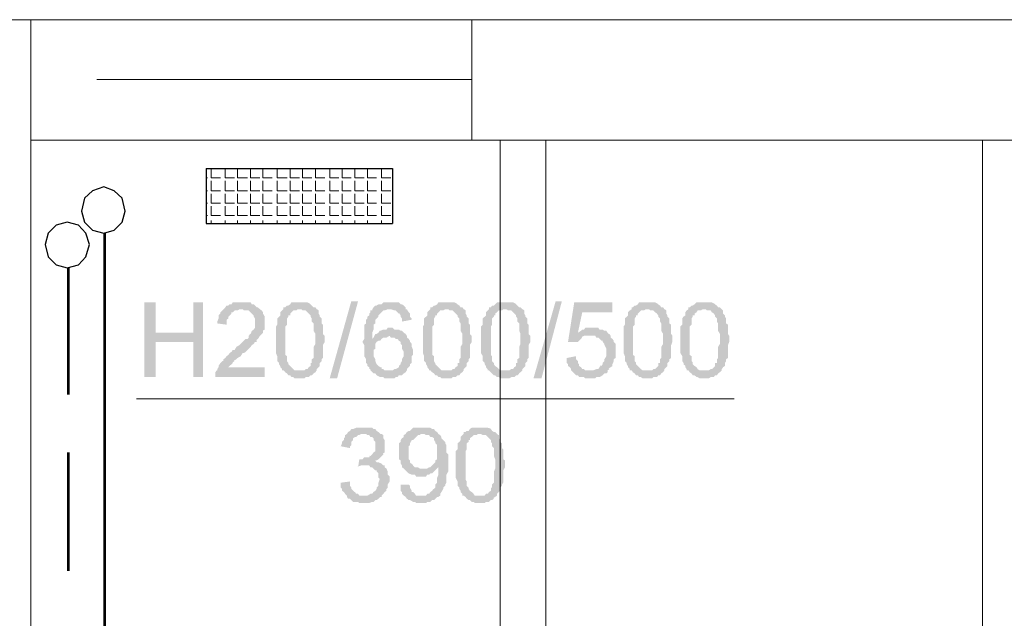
# Model space of a CAD drawing. Header units: millimetres. Extents: x 16 to 647, y 3 to 417.
# Tile 57 of 80: x 250 to 276, y 300 to 316. Entities that reach past the tile are written whole.
import ezdxf

# ---------------------------------------------------------------- set-up
doc = ezdxf.new("R2010")
doc.units = ezdxf.units.MM
doc.header["$MEASUREMENT"] = 0
doc.layers.get('0').update_dxf_attribs({"linetype": 'CONTINUOUS'})

msp = doc.modelspace()

# ---------------------------------------------------------------- hatches: boundary and pattern name
for points in [[(253.675, 308.892), (253.377, 308.892), (253.377, 306.89), (253.675, 306.89), (253.675, 307.833), (254.684, 307.833), (253.675, 308.081)], [(254.949, 308.892), (254.684, 308.892), (254.684, 308.081), (253.675, 308.081), (254.684, 307.833), (254.684, 306.89), (254.949, 306.89)], [(256.471, 308.71), (255.958, 308.71), (256.008, 308.71), (256.041, 308.677), (256.173, 308.677), (256.223, 308.627), (256.256, 308.594), (256.239, 308.611), (256.306, 308.544), (256.306, 308.511), (256.339, 308.462), (256.339, 308.213), (256.306, 308.164), (256.256, 308.131), (256.223, 308.048), (256.206, 308.048), (256.173, 307.998), (256.173, 307.949), (256.14, 307.916), (256.09, 307.916), (256.041, 307.866), (256.008, 307.833), (255.958, 307.783), (255.925, 307.75), (255.842, 307.701), (255.793, 307.618), (255.743, 307.618), (255.71, 307.568), (255.66, 307.535), (255.627, 307.485), (255.578, 307.452), (255.544, 307.403), (255.495, 307.37), (255.495, 307.32), (255.462, 307.32), (255.412, 307.27), (255.362, 307.188), (255.362, 307.155), (255.329, 307.105), (255.329, 307.072), (255.313, 307.072), (255.28, 307.022), (255.28, 306.89), (256.603, 306.89), (256.603, 307.155), (255.627, 307.155), (255.66, 307.188), (255.71, 307.237), (255.743, 307.27), (255.743, 307.287), (255.793, 307.32), (255.776, 307.337), (255.842, 307.37), (255.875, 307.403), (255.958, 307.452), (256.008, 307.535), (256.041, 307.535), (256.09, 307.568), (256.14, 307.618), (256.173, 307.651), (256.223, 307.701), (256.256, 307.75), (256.306, 307.783), (256.339, 307.833), (256.388, 307.833), (256.388, 307.866), (256.372, 307.883), (256.421, 307.916), (256.471, 307.998), (256.521, 308.048), (256.554, 308.081), (256.554, 308.131), (256.537, 308.131), (256.603, 308.164), (256.603, 308.329), (256.603, 308.511), (256.554, 308.594), (256.554, 308.627), (256.521, 308.677)], [(255.958, 308.892), (255.743, 308.892), (255.71, 308.842), (255.66, 308.842), (255.627, 308.809), (255.578, 308.809), (255.544, 308.759), (255.495, 308.71), (255.462, 308.677), (255.412, 308.627), (255.412, 308.594), (255.362, 308.544), (255.362, 308.462), (255.329, 308.379), (255.329, 308.329), (255.578, 308.296), (255.578, 308.429), (255.627, 308.462), (255.627, 308.511), (255.66, 308.544), (255.71, 308.594), (255.71, 308.627), (255.743, 308.627), (255.793, 308.677), (255.875, 308.677), (255.925, 308.71), (256.471, 308.71), (256.421, 308.759), (256.388, 308.759), (256.339, 308.809), (256.306, 308.842), (256.256, 308.842), (256.223, 308.892), (256.041, 308.892)], [(257.1, 308.71), (257.067, 308.677), (257.017, 308.627), (257.017, 308.544), (256.984, 308.511), (256.934, 308.462), (256.934, 308.296), (256.901, 308.247), (256.901, 307.535), (256.934, 307.452), (256.934, 307.32), (256.984, 307.27), (256.984, 307.237), (257.017, 307.188), (257.017, 307.155), (257.067, 307.105), (257.067, 307.072), (257.53, 307.072), (257.398, 307.072), (257.364, 307.105), (257.315, 307.155), (257.282, 307.188), (257.232, 307.237), (257.232, 307.27), (257.216, 307.287), (257.199, 307.32), (257.199, 307.452), (257.149, 307.485), (257.149, 308.247), (257.199, 308.296), (257.199, 308.462), (257.232, 308.511), (257.232, 308.544), (257.282, 308.544), (257.282, 308.594), (257.315, 308.627), (257.364, 308.677), (257.447, 308.677), (257.48, 308.71), (257.53, 308.71)], [(257.53, 308.892), (257.315, 308.892), (257.282, 308.842), (257.232, 308.809), (257.199, 308.809), (257.149, 308.759), (257.1, 308.759), (257.1, 308.71), (257.58, 308.71), (257.613, 308.677), (257.695, 308.677), (257.745, 308.627), (257.778, 308.594), (257.828, 308.544), (257.828, 308.511), (257.861, 308.462), (257.861, 308.379), (257.91, 308.329), (257.91, 308.131), (257.96, 308.048), (257.96, 307.866), (257.96, 307.783), (257.91, 307.701), (257.91, 307.403), (257.861, 307.37), (257.861, 307.27), (257.828, 307.27), (257.828, 307.188), (257.778, 307.155), (257.745, 307.105), (257.695, 307.105), (257.662, 307.072), (257.1, 307.072), (257.149, 307.022), (257.199, 306.989), (257.232, 306.939), (257.282, 306.939), (257.315, 306.89), (257.364, 306.89), (257.398, 306.857), (257.662, 306.857), (257.695, 306.89), (257.778, 306.89), (257.828, 306.939), (257.861, 306.939), (257.91, 306.989), (257.894, 306.989), (257.96, 307.022), (257.993, 307.072), (257.993, 307.105), (258.043, 307.155), (258.076, 307.188), (258.076, 307.27), (258.126, 307.32), (258.126, 307.37), (258.159, 307.403), (258.159, 307.75), (258.208, 307.833), (258.208, 307.998), (258.159, 308.048), (258.159, 308.296), (258.126, 308.329), (258.126, 308.462), (258.076, 308.511), (258.076, 308.544), (258.043, 308.594), (258.043, 308.677), (258.026, 308.693), (257.993, 308.71), (257.96, 308.759), (257.91, 308.759), (257.861, 308.809), (257.828, 308.842), (257.811, 308.859), (257.745, 308.892), (257.613, 308.892)], [(258.341, 306.857), (258.92, 308.925), (259.102, 308.925), (258.539, 306.857)], [(259.482, 308.71), (259.482, 308.677), (259.433, 308.677), (259.433, 308.627), (259.4, 308.594), (259.4, 308.544), (259.35, 308.511), (259.35, 308.462), (259.317, 308.429), (259.317, 308.329), (259.267, 308.296), (259.267, 307.916), (259.218, 307.833), (259.267, 307.75), (259.267, 307.452), (259.317, 307.37), (259.317, 307.27), (259.35, 307.237), (259.35, 307.188), (259.4, 307.155), (259.4, 307.105), (259.433, 307.105), (259.433, 307.072), (259.482, 307.022), (259.515, 306.989), (259.565, 306.989), (259.598, 306.939), (259.697, 306.89), (259.78, 306.89), (259.813, 306.857), (260.078, 306.857), (260.111, 306.89), (260.161, 306.89), (260.194, 306.939), (260.276, 306.939), (260.326, 306.989), (260.376, 307.022), (260.409, 307.072), (259.813, 307.072), (259.78, 307.105), (259.73, 307.105), (259.73, 307.155), (259.697, 307.155), (259.648, 307.188), (259.598, 307.237), (259.565, 307.32), (259.565, 307.37), (259.515, 307.452), (259.515, 307.618), (259.565, 307.651), (259.565, 307.783), (259.598, 307.833), (259.648, 307.866), (259.697, 307.866), (259.73, 307.916), (259.482, 307.916), (259.482, 308.081), (259.515, 308.164), (259.515, 308.296), (259.565, 308.329), (259.565, 308.429), (259.598, 308.462), (259.648, 308.511), (259.648, 308.544), (259.697, 308.594), (259.73, 308.627), (259.78, 308.677), (259.813, 308.677), (259.896, 308.71), (259.946, 308.71)], [(259.946, 308.892), (259.78, 308.892), (259.73, 308.842), (259.648, 308.842), (259.598, 308.809), (259.565, 308.809), (259.515, 308.759), (259.482, 308.71), (259.979, 308.71), (260.078, 308.677), (260.111, 308.677), (260.161, 308.627), (260.194, 308.594), (260.194, 308.611), (260.243, 308.544), (260.243, 308.511), (260.276, 308.462), (260.276, 308.379), (260.541, 308.429), (260.541, 308.462), (260.492, 308.511), (260.492, 308.594), (260.458, 308.627), (260.409, 308.71), (260.376, 308.71), (260.376, 308.759), (260.326, 308.809), (260.276, 308.842), (260.243, 308.842), (260.194, 308.892), (260.028, 308.892)], [(261.038, 308.71), (261.004, 308.677), (260.955, 308.627), (260.955, 308.544), (260.922, 308.511), (260.872, 308.462), (260.872, 308.296), (260.839, 308.247), (260.839, 307.535), (260.872, 307.452), (260.872, 307.32), (260.922, 307.27), (260.922, 307.237), (260.955, 307.188), (260.955, 307.155), (261.004, 307.105), (261.004, 307.072), (261.468, 307.072), (261.335, 307.072), (261.302, 307.105), (261.253, 307.155), (261.22, 307.188), (261.17, 307.237), (261.17, 307.27), (261.153, 307.287), (261.137, 307.32), (261.137, 307.452), (261.087, 307.485), (261.087, 308.247), (261.137, 308.296), (261.137, 308.462), (261.17, 308.511), (261.17, 308.544), (261.22, 308.544), (261.22, 308.594), (261.253, 308.627), (261.302, 308.677), (261.385, 308.677), (261.435, 308.71), (261.468, 308.71)], [(261.468, 308.892), (261.253, 308.892), (261.22, 308.842), (261.17, 308.809), (261.137, 308.809), (261.087, 308.759), (261.038, 308.759), (261.038, 308.71), (261.517, 308.71), (261.55, 308.677), (261.633, 308.677), (261.683, 308.627), (261.716, 308.594), (261.766, 308.544), (261.766, 308.511), (261.815, 308.462), (261.815, 308.379), (261.848, 308.329), (261.848, 308.131), (261.898, 308.048), (261.898, 307.866), (261.898, 307.783), (261.848, 307.701), (261.848, 307.403), (261.815, 307.37), (261.815, 307.27), (261.766, 307.27), (261.766, 307.188), (261.716, 307.155), (261.683, 307.105), (261.633, 307.105), (261.6, 307.072), (261.038, 307.072), (261.087, 307.022), (261.137, 306.989), (261.17, 306.939), (261.22, 306.939), (261.253, 306.89), (261.302, 306.89), (261.335, 306.857), (261.6, 306.857), (261.633, 306.89), (261.716, 306.89), (261.766, 306.939), (261.815, 306.939), (261.848, 306.989), (261.832, 306.989), (261.898, 307.022), (261.931, 307.072), (261.931, 307.105), (261.981, 307.155), (262.014, 307.188), (262.014, 307.27), (262.063, 307.32), (262.063, 307.37), (262.096, 307.403), (262.096, 307.75), (262.146, 307.833), (262.146, 307.998), (262.096, 308.048), (262.096, 308.296), (262.063, 308.329), (262.063, 308.462), (262.014, 308.511), (262.014, 308.544), (261.981, 308.594), (261.981, 308.677), (261.964, 308.693), (261.931, 308.71), (261.898, 308.759), (261.848, 308.759), (261.815, 308.809), (261.766, 308.842), (261.749, 308.859), (261.683, 308.892), (261.55, 308.892)], [(262.609, 308.71), (262.576, 308.677), (262.527, 308.627), (262.527, 308.544), (262.494, 308.511), (262.444, 308.462), (262.444, 308.296), (262.394, 308.247), (262.394, 307.535), (262.444, 307.452), (262.444, 307.32), (262.494, 307.27), (262.494, 307.237), (262.527, 307.188), (262.527, 307.155), (262.576, 307.105), (262.576, 307.072), (263.04, 307.072), (262.907, 307.072), (262.874, 307.105), (262.824, 307.155), (262.775, 307.188), (262.742, 307.237), (262.742, 307.27), (262.725, 307.287), (262.692, 307.32), (262.692, 307.452), (262.659, 307.485), (262.659, 308.247), (262.692, 308.296), (262.692, 308.462), (262.742, 308.511), (262.742, 308.544), (262.775, 308.544), (262.775, 308.594), (262.824, 308.627), (262.874, 308.677), (262.957, 308.677), (262.99, 308.71), (263.04, 308.71)], [(263.04, 308.892), (262.824, 308.892), (262.775, 308.842), (262.742, 308.809), (262.692, 308.809), (262.659, 308.759), (262.609, 308.759), (262.609, 308.71), (263.073, 308.71), (263.122, 308.677), (263.205, 308.677), (263.255, 308.627), (263.288, 308.594), (263.337, 308.544), (263.337, 308.511), (263.37, 308.462), (263.37, 308.379), (263.42, 308.329), (263.42, 308.131), (263.453, 308.048), (263.453, 307.866), (263.453, 307.783), (263.42, 307.701), (263.42, 307.403), (263.37, 307.37), (263.37, 307.27), (263.337, 307.27), (263.337, 307.188), (263.288, 307.155), (263.255, 307.105), (263.205, 307.105), (263.155, 307.072), (262.609, 307.072), (262.659, 307.022), (262.692, 306.989), (262.742, 306.939), (262.775, 306.939), (262.824, 306.89), (262.874, 306.89), (262.907, 306.857), (263.155, 306.857), (263.205, 306.89), (263.288, 306.89), (263.337, 306.939), (263.37, 306.939), (263.42, 306.989), (263.404, 306.989), (263.453, 307.022), (263.503, 307.072), (263.503, 307.105), (263.552, 307.155), (263.586, 307.188), (263.586, 307.27), (263.635, 307.32), (263.635, 307.37), (263.668, 307.403), (263.668, 307.75), (263.718, 307.833), (263.718, 307.998), (263.668, 308.048), (263.668, 308.296), (263.635, 308.329), (263.635, 308.462), (263.586, 308.511), (263.586, 308.544), (263.552, 308.594), (263.552, 308.677), (263.536, 308.693), (263.503, 308.71), (263.453, 308.759), (263.42, 308.759), (263.37, 308.809), (263.337, 308.842), (263.321, 308.859), (263.255, 308.892), (263.122, 308.892)], [(263.801, 306.857), (264.396, 308.925), (264.562, 308.925), (264.016, 306.857)], [(265.918, 308.892), (264.893, 308.892), (264.727, 307.833), (264.992, 307.833), (265.025, 307.866), (265.075, 307.916), (265.108, 307.949), (265.091, 307.965), (265.157, 307.998), (265.323, 307.998), (265.836, 308.048), (265.819, 308.048), (265.786, 308.081), (264.992, 308.081), (265.108, 308.627), (265.918, 308.627)], [(266.431, 308.71), (266.382, 308.677), (266.332, 308.627), (266.332, 308.544), (266.299, 308.511), (266.249, 308.462), (266.249, 308.296), (266.216, 308.247), (266.216, 307.535), (266.249, 307.452), (266.249, 307.32), (266.299, 307.27), (266.299, 307.237), (266.332, 307.188), (266.332, 307.155), (266.382, 307.105), (266.382, 307.072), (266.845, 307.072), (266.729, 307.072), (266.68, 307.105), (266.63, 307.155), (266.597, 307.188), (266.547, 307.237), (266.547, 307.27), (266.547, 307.287), (266.514, 307.32), (266.514, 307.452), (266.464, 307.485), (266.464, 308.247), (266.514, 308.296), (266.514, 308.462), (266.547, 308.511), (266.547, 308.544), (266.597, 308.544), (266.597, 308.594), (266.63, 308.627), (266.68, 308.677), (266.762, 308.677), (266.812, 308.71), (266.845, 308.71)], [(266.845, 308.892), (266.63, 308.892), (266.597, 308.842), (266.547, 308.809), (266.514, 308.809), (266.464, 308.759), (266.431, 308.759), (266.431, 308.71), (266.895, 308.71), (266.928, 308.677), (267.01, 308.677), (267.06, 308.627), (267.11, 308.594), (267.143, 308.544), (267.143, 308.511), (267.192, 308.462), (267.192, 308.379), (267.226, 308.329), (267.226, 308.131), (267.275, 308.048), (267.275, 307.866), (267.275, 307.783), (267.226, 307.701), (267.226, 307.403), (267.192, 307.37), (267.192, 307.27), (267.143, 307.27), (267.143, 307.188), (267.11, 307.155), (267.06, 307.105), (267.01, 307.105), (266.977, 307.072), (266.431, 307.072), (266.464, 307.022), (266.514, 306.989), (266.547, 306.939), (266.597, 306.939), (266.63, 306.89), (266.68, 306.89), (266.729, 306.857), (266.977, 306.857), (267.01, 306.89), (267.11, 306.89), (267.143, 306.939), (267.192, 306.939), (267.226, 306.989), (267.209, 306.989), (267.275, 307.022), (267.308, 307.072), (267.308, 307.105), (267.358, 307.155), (267.391, 307.188), (267.391, 307.27), (267.441, 307.32), (267.441, 307.37), (267.49, 307.403), (267.49, 307.75), (267.523, 307.833), (267.523, 307.998), (267.49, 308.048), (267.49, 308.296), (267.441, 308.329), (267.441, 308.462), (267.391, 308.511), (267.391, 308.544), (267.358, 308.594), (267.358, 308.677), (267.341, 308.693), (267.308, 308.71), (267.275, 308.759), (267.226, 308.759), (267.192, 308.809), (267.143, 308.842), (267.126, 308.859), (267.06, 308.892), (266.928, 308.892)], [(267.954, 308.71), (267.904, 308.677), (267.871, 308.627), (267.871, 308.544), (267.821, 308.511), (267.788, 308.462), (267.788, 308.296), (267.738, 308.247), (267.738, 307.535), (267.788, 307.452), (267.788, 307.32), (267.821, 307.27), (267.821, 307.237), (267.871, 307.188), (267.871, 307.155), (267.904, 307.105), (267.904, 307.072), (268.367, 307.072), (268.251, 307.072), (268.202, 307.105), (268.169, 307.155), (268.119, 307.188), (268.069, 307.237), (268.069, 307.27), (268.069, 307.287), (268.036, 307.32), (268.036, 307.452), (267.987, 307.485), (267.987, 308.247), (268.036, 308.296), (268.036, 308.462), (268.069, 308.511), (268.069, 308.544), (268.119, 308.544), (268.119, 308.594), (268.169, 308.627), (268.202, 308.677), (268.284, 308.677), (268.334, 308.71), (268.367, 308.71)], [(268.367, 308.892), (268.169, 308.892), (268.119, 308.842), (268.069, 308.809), (268.036, 308.809), (267.987, 308.759), (267.954, 308.759), (267.954, 308.71), (268.417, 308.71), (268.45, 308.677), (268.549, 308.677), (268.582, 308.627), (268.632, 308.594), (268.665, 308.544), (268.665, 308.511), (268.715, 308.462), (268.715, 308.379), (268.748, 308.329), (268.748, 308.131), (268.797, 308.048), (268.797, 307.866), (268.797, 307.783), (268.748, 307.701), (268.748, 307.403), (268.715, 307.37), (268.715, 307.27), (268.665, 307.27), (268.665, 307.188), (268.632, 307.155), (268.582, 307.105), (268.549, 307.105), (268.5, 307.072), (267.954, 307.072), (267.987, 307.022), (268.036, 306.989), (268.069, 306.939), (268.119, 306.939), (268.169, 306.89), (268.202, 306.89), (268.251, 306.857), (268.5, 306.857), (268.549, 306.89), (268.632, 306.89), (268.665, 306.939), (268.715, 306.939), (268.748, 306.989), (268.797, 307.022), (268.847, 307.072), (268.847, 307.105), (268.88, 307.155), (268.93, 307.188), (268.93, 307.27), (268.963, 307.32), (268.963, 307.37), (269.012, 307.403), (269.012, 307.75), (269.046, 307.833), (269.046, 307.998), (269.012, 308.048), (269.012, 308.296), (268.963, 308.329), (268.963, 308.462), (268.93, 308.511), (268.93, 308.544), (268.88, 308.594), (268.88, 308.677), (268.864, 308.693), (268.847, 308.71), (268.797, 308.759), (268.748, 308.759), (268.715, 308.809), (268.665, 308.842), (268.648, 308.859), (268.582, 308.892), (268.45, 308.892)], [(259.979, 308.213), (259.896, 308.213), (259.863, 308.164), (259.78, 308.164), (259.697, 308.131), (259.681, 308.131), (259.648, 308.081), (259.598, 308.048), (259.565, 308.048), (259.515, 307.949), (259.482, 307.916), (259.73, 307.916), (259.78, 307.949), (259.863, 307.949), (259.946, 307.998), (260.409, 307.998), (260.376, 308.048), (260.326, 308.081), (260.276, 308.131), (260.243, 308.131), (260.194, 308.164), (260.078, 308.164), (260.028, 308.213)], [(265.372, 308.213), (265.19, 308.213), (265.157, 308.164), (265.108, 308.164), (265.075, 308.131), (264.992, 308.081), (265.786, 308.081), (265.753, 308.131), (265.703, 308.131), (265.654, 308.164), (265.571, 308.164), (265.538, 308.213), (265.455, 308.213)], [(260.409, 307.998), (259.946, 307.998), (259.979, 307.949), (260.078, 307.949), (260.111, 307.916), (260.161, 307.916), (260.194, 307.866), (260.243, 307.833), (260.243, 307.783), (260.276, 307.75), (260.276, 307.651), (260.326, 307.568), (260.326, 307.452), (260.276, 307.37), (260.276, 307.32), (260.243, 307.27), (260.243, 307.237), (260.194, 307.188), (260.194, 307.155), (260.111, 307.105), (260.078, 307.105), (260.028, 307.072), (259.946, 307.072), (260.409, 307.072), (260.409, 307.105), (260.458, 307.155), (260.492, 307.188), (260.492, 307.237), (260.541, 307.27), (260.541, 307.452), (260.574, 307.485), (260.574, 307.618), (260.541, 307.701), (260.541, 307.783), (260.492, 307.833), (260.492, 307.866), (260.458, 307.916), (260.409, 307.949)], [(265.836, 308.048), (265.323, 307.998), (265.455, 307.998), (265.488, 307.949), (265.538, 307.949), (265.571, 307.916), (265.621, 307.866), (265.654, 307.866), (265.654, 307.833), (265.703, 307.783), (265.703, 307.75), (265.753, 307.651), (265.753, 307.452), (265.703, 307.37), (265.703, 307.32), (265.654, 307.27), (265.654, 307.237), (265.621, 307.188), (265.604, 307.204), (265.571, 307.155), (265.538, 307.105), (265.488, 307.105), (265.406, 307.072), (265.323, 307.072), (265.786, 307.072), (265.836, 307.105), (265.819, 307.121), (265.869, 307.155), (265.918, 307.188), (265.918, 307.237), (265.952, 307.32), (265.952, 307.37), (266.001, 307.403), (266.001, 307.783), (265.952, 307.833), (265.952, 307.866), (265.918, 307.916), (265.869, 307.949), (265.869, 307.998)], [(264.942, 307.452), (264.694, 307.403), (264.694, 307.27), (264.727, 307.237), (264.727, 307.188), (264.777, 307.155), (264.81, 307.105), (264.81, 307.072), (264.86, 307.022), (264.893, 306.989), (264.942, 306.939), (264.992, 306.939), (265.025, 306.89), (265.157, 306.89), (265.19, 306.857), (265.455, 306.857), (265.488, 306.89), (265.571, 306.89), (265.654, 306.939), (265.703, 306.989), (265.753, 306.989), (265.786, 307.022), (265.786, 307.072), (265.19, 307.072), (265.157, 307.105), (265.108, 307.105), (265.075, 307.155), (265.025, 307.188), (265.025, 307.237), (264.992, 307.27), (264.992, 307.32), (264.942, 307.37)], [(259.267, 305.533), (259.052, 305.533), (258.969, 305.5), (258.92, 305.5), (258.887, 305.45), (258.837, 305.417), (258.837, 305.434), (258.804, 305.368), (259.317, 305.368), (259.35, 305.335), (259.4, 305.335), (259.433, 305.285), (259.482, 305.285), (259.515, 305.252), (259.515, 305.202), (259.565, 305.153), (259.565, 305.037), (259.565, 304.904), (259.515, 304.871), (259.482, 304.822), (259.433, 304.772), (259.416, 304.789), (259.4, 304.739), (259.267, 304.739), (259.218, 304.689), (259.184, 304.689), (259.648, 304.689), (259.697, 304.739), (259.73, 304.772), (259.78, 304.822), (259.764, 304.838), (259.813, 304.871), (259.813, 305.202), (259.78, 305.252), (259.78, 305.335), (259.73, 305.368), (259.697, 305.368), (259.648, 305.417), (259.598, 305.45), (259.565, 305.5), (259.515, 305.5), (259.482, 305.533), (259.317, 305.533)], [(260.839, 305.533), (260.574, 305.533), (260.541, 305.5), (260.492, 305.45), (260.458, 305.45), (260.409, 305.417), (260.376, 305.368), (260.872, 305.368), (260.922, 305.335), (261.004, 305.335), (261.038, 305.285), (261.087, 305.285), (261.137, 305.252), (261.137, 305.202), (261.17, 305.153), (261.17, 305.119), (261.22, 305.07), (261.22, 304.689), (261.17, 304.656), (261.17, 304.607), (261.137, 304.573), (261.087, 304.524), (261.038, 304.474), (261.253, 304.474), (261.253, 304.441), (261.253, 304.276), (261.22, 304.193), (261.22, 304.061), (261.17, 304.011), (261.17, 303.928), (261.137, 303.895), (261.12, 303.895), (261.087, 303.845), (261.038, 303.812), (261.004, 303.763), (260.955, 303.763), (260.922, 303.713), (260.789, 303.713), (261.253, 303.68), (261.302, 303.713), (261.302, 303.763), (261.335, 303.812), (261.385, 303.895), (261.385, 303.928), (261.435, 303.978), (261.435, 304.011), (261.468, 304.061), (261.468, 304.276), (261.517, 304.358), (261.517, 304.607), (261.517, 304.822), (261.468, 304.871), (261.468, 305.07), (261.435, 305.119), (261.435, 305.153), (261.418, 305.169), (261.385, 305.202), (261.335, 305.252), (261.335, 305.285), (261.302, 305.335), (261.253, 305.368), (261.22, 305.417), (261.17, 305.45), (261.137, 305.5), (261.087, 305.5), (261.038, 305.533), (260.872, 305.533)], [(262.361, 305.533), (262.146, 305.533), (262.096, 305.5), (262.063, 305.45), (262.014, 305.45), (261.981, 305.417), (261.931, 305.417), (261.931, 305.368), (262.394, 305.368), (262.444, 305.335), (262.527, 305.335), (262.576, 305.285), (262.609, 305.252), (262.659, 305.202), (262.659, 305.153), (262.692, 305.119), (262.692, 305.037), (262.742, 304.987), (262.742, 304.772), (262.775, 304.689), (262.775, 304.524), (262.775, 304.441), (262.742, 304.358), (262.742, 304.061), (262.692, 304.011), (262.692, 303.928), (262.659, 303.928), (262.659, 303.845), (262.609, 303.812), (262.576, 303.763), (262.527, 303.763), (262.494, 303.713), (261.931, 303.713), (261.981, 303.68), (262.014, 303.63), (262.063, 303.597), (262.096, 303.597), (262.146, 303.548), (262.196, 303.548), (262.229, 303.515), (262.494, 303.515), (262.527, 303.548), (262.609, 303.548), (262.659, 303.597), (262.692, 303.597), (262.742, 303.63), (262.725, 303.647), (262.775, 303.68), (262.824, 303.713), (262.824, 303.763), (262.874, 303.812), (262.907, 303.845), (262.907, 303.928), (262.957, 303.978), (262.957, 304.011), (262.99, 304.061), (262.99, 304.391), (263.04, 304.474), (263.04, 304.656), (262.99, 304.689), (262.99, 304.954), (262.957, 304.987), (262.957, 305.119), (262.907, 305.153), (262.907, 305.202), (262.874, 305.252), (262.874, 305.335), (262.858, 305.335), (262.824, 305.368), (262.775, 305.417), (262.742, 305.417), (262.692, 305.45), (262.659, 305.5), (262.642, 305.517), (262.576, 305.533), (262.444, 305.533)], [(258.804, 305.368), (258.754, 305.335), (258.754, 305.285), (258.721, 305.252), (258.721, 305.202), (258.672, 305.153), (258.672, 305.119), (258.638, 305.037), (258.887, 304.987), (258.887, 305.037), (258.92, 305.07), (258.92, 305.153), (258.969, 305.202), (258.969, 305.252), (259.019, 305.285), (259.052, 305.285), (259.102, 305.335), (259.135, 305.335), (259.184, 305.368), (259.267, 305.368)], [(260.376, 305.368), (260.326, 305.335), (260.326, 305.285), (260.276, 305.252), (260.243, 305.202), (260.243, 305.153), (260.194, 305.119), (260.194, 304.871), (260.194, 304.689), (260.243, 304.656), (260.243, 304.573), (260.276, 304.524), (260.276, 304.474), (260.326, 304.441), (260.376, 304.391), (260.839, 304.441), (260.756, 304.441), (260.707, 304.474), (260.624, 304.474), (260.574, 304.524), (260.541, 304.573), (260.525, 304.573), (260.492, 304.607), (260.492, 304.656), (260.458, 304.689), (260.458, 305.037), (260.492, 305.07), (260.492, 305.119), (260.541, 305.202), (260.574, 305.202), (260.624, 305.252), (260.657, 305.285), (260.707, 305.335), (260.756, 305.335), (260.789, 305.368), (260.839, 305.368)], [(261.931, 305.368), (261.898, 305.335), (261.848, 305.285), (261.848, 305.202), (261.815, 305.153), (261.766, 305.119), (261.766, 304.954), (261.716, 304.904), (261.716, 304.193), (261.766, 304.094), (261.766, 303.978), (261.815, 303.928), (261.815, 303.895), (261.848, 303.845), (261.848, 303.812), (261.898, 303.763), (261.898, 303.713), (262.361, 303.713), (262.229, 303.713), (262.196, 303.763), (262.146, 303.812), (262.096, 303.845), (262.063, 303.895), (262.063, 303.928), (262.047, 303.945), (262.014, 303.978), (262.014, 304.094), (261.981, 304.143), (261.981, 304.904), (262.014, 304.954), (262.014, 305.119), (262.063, 305.153), (262.063, 305.202), (262.096, 305.202), (262.096, 305.252), (262.146, 305.285), (262.196, 305.335), (262.278, 305.335), (262.312, 305.368), (262.361, 305.368)], [(259.78, 304.524), (259.267, 304.524), (259.4, 304.524), (259.433, 304.474), (259.482, 304.474), (259.515, 304.441), (259.565, 304.391), (259.598, 304.391), (259.598, 304.358), (259.648, 304.309), (259.648, 304.193), (259.697, 304.143), (259.681, 304.16), (259.648, 304.061), (259.648, 303.978), (259.598, 303.928), (259.598, 303.895), (259.565, 303.845), (259.515, 303.812), (259.482, 303.763), (259.433, 303.763), (259.35, 303.713), (258.804, 303.713), (258.804, 303.68), (258.837, 303.63), (258.887, 303.63), (258.92, 303.597), (258.969, 303.548), (259.102, 303.548), (259.135, 303.515), (259.4, 303.515), (259.482, 303.548), (259.515, 303.548), (259.565, 303.597), (259.598, 303.597), (259.648, 303.63), (259.697, 303.68), (259.73, 303.68), (259.73, 303.713), (259.78, 303.763), (259.813, 303.812), (259.863, 303.845), (259.863, 303.895), (259.896, 303.928), (259.896, 304.011), (259.946, 304.094), (259.946, 304.143), (259.946, 304.226), (259.896, 304.276), (259.896, 304.358), (259.863, 304.441), (259.813, 304.474), (259.813, 304.524)], [(259.135, 304.689), (259.102, 304.474), (259.085, 304.491), (259.184, 304.524), (259.78, 304.524), (259.73, 304.573), (259.648, 304.607), (259.598, 304.607), (259.565, 304.656), (259.598, 304.656), (259.648, 304.689), (259.184, 304.689)], [(261.038, 304.474), (261.004, 304.474), (260.955, 304.441), (260.839, 304.441), (260.376, 304.391), (260.359, 304.408), (260.409, 304.358), (260.458, 304.309), (260.541, 304.276), (260.624, 304.276), (260.657, 304.226), (260.922, 304.226), (260.955, 304.276), (261.004, 304.276), (261.038, 304.309), (261.087, 304.309), (261.137, 304.358), (261.17, 304.391), (261.22, 304.441), (261.253, 304.474)], [(258.887, 304.094), (258.638, 304.061), (258.638, 303.928), (258.672, 303.895), (258.672, 303.845), (258.721, 303.812), (258.754, 303.763), (258.804, 303.713), (259.267, 303.713), (259.135, 303.713), (259.102, 303.763), (259.052, 303.763), (259.019, 303.812), (259.002, 303.812), (258.969, 303.845), (258.92, 303.895), (258.92, 303.928), (258.887, 303.978), (258.887, 304.061)], [(260.458, 304.011), (260.243, 304.011), (260.243, 303.845), (260.276, 303.812), (260.276, 303.763), (260.326, 303.713), (260.376, 303.68), (260.409, 303.63), (260.392, 303.647), (260.458, 303.597), (260.492, 303.597), (260.574, 303.548), (260.624, 303.548), (260.657, 303.515), (260.922, 303.515), (260.955, 303.548), (261.038, 303.548), (261.087, 303.597), (261.137, 303.597), (261.17, 303.63), (261.22, 303.68), (261.253, 303.68), (260.789, 303.713), (260.657, 303.713), (260.624, 303.763), (260.574, 303.812), (260.541, 303.812), (260.541, 303.845), (260.492, 303.928), (260.492, 303.978)]]:
    msp.add_hatch(color=7).paths.add_polyline_path(points)

# ---------------------------------------------------------------- linework, layer by layer
at = {"color": 252, "linetype": 'Continuous', "lineweight": 18, "true_color": 0x989898}
for points in [[(159.73, 316.47), (406.24, 316.47), (406.24, 316.47)], [(250.333, 306.344), (250.333, 316.47)], [(262.146, 313.243), (262.146, 316.47)], [(262.146, 314.865), (252.103, 314.865)], [(250.333, 313.243), (279.304, 313.243)], [(262.907, 296.301), (262.907, 313.243)], [(264.132, 296.301), (264.132, 313.243)], [(275.829, 296.301), (275.829, 313.243)], [(250.333, 306.344), (250.333, 296.35)]]:
    msp.add_lwpolyline(points, dxfattribs=at)
at = {"color": 7, "linetype": 'Continuous', "lineweight": 30}
for points in [[(255.032, 312.482), (260.028, 312.482)], [(255.032, 312.482), (255.032, 311.01)], [(260.028, 312.482), (260.028, 311.01)], [(255.032, 311.01), (260.028, 311.01)]]:
    msp.add_lwpolyline(points, dxfattribs=at)
at = {"color": 7, "linetype": 'Continuous', "lineweight": 20}
for points in [[(255.164, 312.234), (255.164, 312.482)], [(255.544, 312.234), (255.544, 312.482)], [(255.875, 312.234), (255.875, 312.482)], [(256.223, 312.234), (256.223, 312.482)], [(256.554, 312.234), (256.554, 312.482)], [(256.934, 312.234), (256.934, 312.482)], [(257.282, 312.234), (257.282, 312.482)], [(257.613, 312.234), (257.613, 312.482)], [(257.96, 312.234), (257.96, 312.482)], [(258.341, 312.234), (258.341, 312.482)], [(258.672, 312.234), (258.672, 312.482)], [(259.019, 312.234), (259.019, 312.482)], [(259.35, 312.234), (259.35, 312.482)], [(259.73, 312.234), (259.73, 312.482)], [(255.032, 312.234), (255.065, 312.234)], [(255.164, 312.234), (255.412, 312.234)], [(255.164, 311.887), (255.164, 312.151)], [(255.544, 312.234), (255.793, 312.234)], [(255.544, 311.887), (255.544, 312.151)], [(255.875, 312.234), (256.14, 312.234)], [(255.875, 311.887), (255.875, 312.151)], [(256.223, 312.234), (256.471, 312.234)], [(256.223, 311.887), (256.223, 312.151)], [(256.554, 312.234), (256.802, 312.234)], [(256.554, 311.887), (256.554, 312.151)], [(256.934, 312.234), (257.199, 312.234)], [(256.934, 311.887), (256.934, 312.151)], [(257.282, 312.234), (257.53, 312.234)], [(257.282, 311.887), (257.282, 312.151)], [(257.613, 312.234), (257.861, 312.234)], [(257.613, 311.887), (257.613, 312.151)], [(257.96, 312.234), (258.208, 312.234)], [(257.96, 311.887), (257.96, 312.151)], [(258.341, 312.234), (258.589, 312.234)], [(258.341, 311.887), (258.341, 312.151)], [(258.672, 312.234), (258.92, 312.234)], [(258.672, 311.887), (258.672, 312.151)], [(259.019, 312.234), (259.267, 312.234)], [(259.019, 311.887), (259.019, 312.151)], [(259.35, 312.234), (259.598, 312.234)], [(259.35, 311.887), (259.35, 312.151)], [(259.73, 312.234), (259.979, 312.234)], [(259.73, 311.887), (259.73, 312.151)], [(255.032, 311.887), (255.065, 311.887)], [(255.164, 311.887), (255.412, 311.887)], [(255.544, 311.887), (255.793, 311.887)], [(255.875, 311.887), (256.14, 311.887)], [(256.223, 311.887), (256.471, 311.887)], [(256.554, 311.887), (256.802, 311.887)], [(256.934, 311.887), (257.199, 311.887)], [(257.282, 311.887), (257.53, 311.887)], [(257.613, 311.887), (257.861, 311.887)], [(257.96, 311.887), (258.208, 311.887)], [(258.341, 311.887), (258.589, 311.887)], [(258.672, 311.887), (258.92, 311.887)], [(259.019, 311.887), (259.267, 311.887)], [(259.35, 311.887), (259.598, 311.887)], [(259.73, 311.887), (259.979, 311.887)], [(255.164, 311.556), (255.164, 311.804)], [(255.544, 311.556), (255.544, 311.804)], [(255.875, 311.556), (255.875, 311.804)], [(256.223, 311.556), (256.223, 311.804)], [(256.554, 311.556), (256.554, 311.804)], [(256.934, 311.556), (256.934, 311.804)], [(257.282, 311.556), (257.282, 311.804)], [(257.613, 311.556), (257.613, 311.804)], [(257.96, 311.556), (257.96, 311.804)], [(258.341, 311.556), (258.341, 311.804)], [(258.672, 311.556), (258.672, 311.804)], [(259.019, 311.556), (259.019, 311.804)], [(259.35, 311.556), (259.35, 311.804)], [(259.73, 311.556), (259.73, 311.804)], [(255.032, 311.556), (255.065, 311.556)], [(255.164, 311.556), (255.412, 311.556)], [(255.164, 311.225), (255.164, 311.473)], [(255.544, 311.556), (255.793, 311.556)], [(255.544, 311.225), (255.544, 311.473)], [(255.875, 311.556), (256.14, 311.556)], [(255.875, 311.225), (255.875, 311.473)], [(256.223, 311.556), (256.471, 311.556)], [(256.223, 311.225), (256.223, 311.473)], [(256.554, 311.556), (256.802, 311.556)], [(256.554, 311.225), (256.554, 311.473)], [(256.934, 311.556), (257.199, 311.556)], [(256.934, 311.225), (256.934, 311.473)], [(257.282, 311.556), (257.53, 311.556)], [(257.282, 311.225), (257.282, 311.473)], [(257.613, 311.556), (257.861, 311.556)], [(257.613, 311.225), (257.613, 311.473)], [(257.96, 311.556), (258.208, 311.556)], [(257.96, 311.225), (257.96, 311.473)], [(258.341, 311.556), (258.589, 311.556)], [(258.341, 311.225), (258.341, 311.473)], [(258.672, 311.556), (258.92, 311.556)], [(258.672, 311.225), (258.672, 311.473)], [(259.019, 311.556), (259.267, 311.556)], [(259.019, 311.225), (259.019, 311.473)], [(259.35, 311.556), (259.598, 311.556)], [(259.35, 311.225), (259.35, 311.473)], [(259.73, 311.556), (259.979, 311.556)], [(259.73, 311.225), (259.73, 311.473)], [(255.032, 311.225), (255.065, 311.225)], [(255.164, 311.225), (255.412, 311.225)], [(255.164, 311.01), (255.164, 311.092)], [(255.544, 311.225), (255.793, 311.225)], [(255.544, 311.01), (255.544, 311.092)], [(255.875, 311.225), (256.14, 311.225)], [(255.875, 311.01), (255.875, 311.092)], [(256.223, 311.225), (256.471, 311.225)], [(256.223, 311.01), (256.223, 311.092)], [(256.554, 311.225), (256.802, 311.225)], [(256.554, 311.01), (256.554, 311.092)], [(256.934, 311.225), (257.199, 311.225)], [(256.934, 311.01), (256.934, 311.092)], [(257.282, 311.225), (257.53, 311.225)], [(257.282, 311.01), (257.282, 311.092)], [(257.613, 311.225), (257.861, 311.225)], [(257.613, 311.01), (257.613, 311.092)], [(257.96, 311.225), (258.208, 311.225)], [(257.96, 311.01), (257.96, 311.092)], [(258.341, 311.225), (258.589, 311.225)], [(258.341, 311.01), (258.341, 311.092)], [(258.672, 311.225), (258.92, 311.225)], [(258.672, 311.01), (258.672, 311.092)], [(259.019, 311.225), (259.267, 311.225)], [(259.019, 311.01), (259.019, 311.092)], [(259.35, 311.225), (259.598, 311.225)], [(259.35, 311.01), (259.35, 311.092)], [(259.73, 311.225), (259.979, 311.225)], [(259.73, 311.01), (259.73, 311.092)], [(253.162, 306.311), (269.178, 306.311), (269.178, 306.311)]]:
    msp.add_lwpolyline(points, dxfattribs=at)
at = {"color": 7, "linetype": 'Continuous', "lineweight": 30}
for points in [[(252.864, 311.341), (252.781, 311.688), (252.566, 311.887), (252.285, 311.986), (251.987, 311.887), (251.772, 311.688), (251.689, 311.341), (251.772, 311.043), (251.987, 310.828), (252.285, 310.745), (252.566, 310.828), (252.781, 311.043)], [(251.904, 310.447), (251.805, 310.745), (251.607, 310.96), (251.309, 311.043), (251.011, 310.96), (250.796, 310.745), (250.713, 310.447), (250.796, 310.116), (251.011, 309.901), (251.309, 309.818), (251.607, 309.901), (251.805, 310.116)]]:
    msp.add_lwpolyline(points, close=True, dxfattribs=at)
at = {"color": 7, "linetype": 'Continuous', "lineweight": 53}
for points in [[(252.318, 259.504), (252.318, 310.745), (252.318, 310.745)], [(251.342, 306.427), (251.342, 309.818), (251.342, 309.818)], [(251.342, 301.695), (251.342, 304.871)]]:
    msp.add_lwpolyline(points, dxfattribs=at)

doc.saveas('drawing.dxf')
